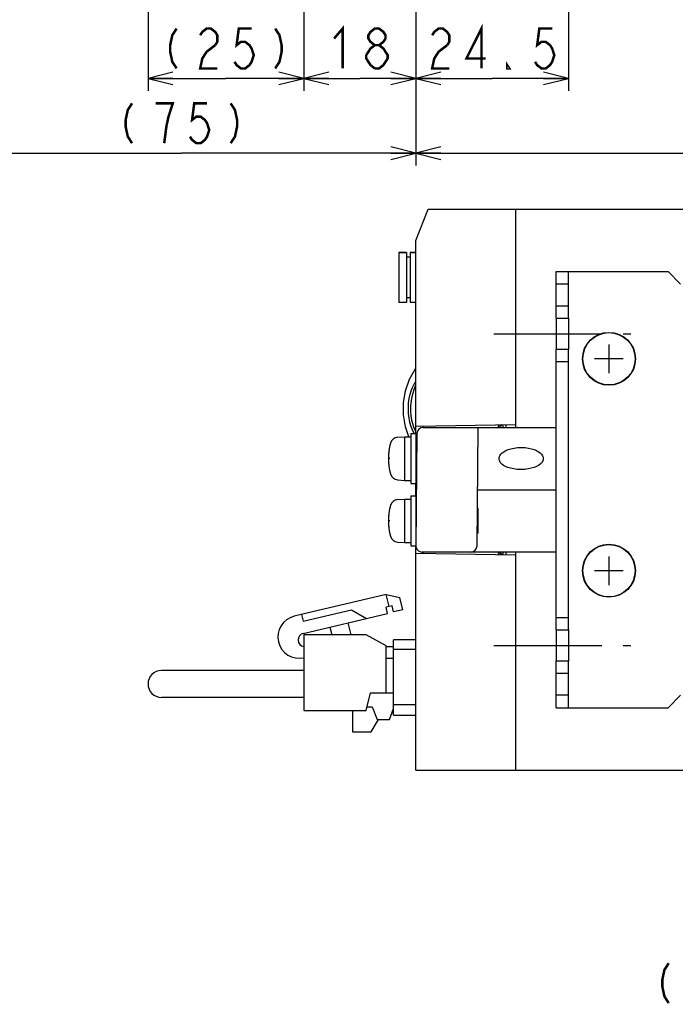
# Model space of a CAD drawing. Extents: x 58 to 816, y 33 to 569.
# Tile 15 of 24: x 540 to 645, y 87 to 245. Entities that reach past the tile are written whole.
import ezdxf

# ---------------------------------------------------------------- set-up
doc = ezdxf.new("R2010")
doc.units = 0
doc.header["$LTSCALE"] = 46.2
doc.linetypes.add('CENTER', pattern=[0.6, 0.375, -0.075, 0.075, -0.075])
doc.linetypes.add('HIDDEN', pattern=[0.2, 0.1, -0.1])
doc.layers.get('0').update_dxf_attribs({"linetype": 'CONTINUOUS'})
for name, color, linetype in [('ALL_AXIS', 7, 'CONTINUOUS'), ('ALL_CURVE', 7, 'CONTINUOUS'), ('ALL_FEATURES', 7, 'CONTINUOUS'), ('ALL_NOTE', 7, 'CONTINUOUS'), ('DEFAULT_2', 8, 'HIDDEN')]:
    doc.layers.add(name, color=color, linetype=linetype)
doc.dimstyles.get("Standard").update_dxf_attribs({"dimtxt": 2.5, "dimasz": 2.5, "dimexe": 1.25, "dimexo": 0.625, "dimtad": 1, "dimcen": 2.5, "dimazin": 3, "dimtfac": 1, "dimtmove": 0, "dimatfit": 3})

# ---------------------------------------------------------------- blocks, each defined once
blk = doc.blocks.new('_OPEN')
at = {"color": 0, "linetype": 'BYBLOCK'}
for p, q in [((0, 0), (-1, 0.25)), ((-1, -0.25), (0, 0)), ((-1, 0), (0, 0))]:
    blk.add_line(p, q, dxfattribs=at)
blk = doc.blocks.new('*D0')
at = {"color": 2, "linetype": 'CONTINUOUS'}
for p, q in [((603.125, 265), (603.125, 222)), ((783.125, 265), (783.125, 222)), ((603.125, 224), (693.125, 224)), ((783.125, 224), (693.125, 224))]:
    blk.add_line(p, q, dxfattribs=at)
at = {"color": 2, "linetype": 'CONTINUOUS', "xscale": 4, "yscale": 4, "zscale": 4, "rotation": 180}
blk.add_blockref('_OPEN', (603.125, 224), dxfattribs=at)
at = {"color": 2, "linetype": 'CONTINUOUS', "xscale": 4, "yscale": 4, "zscale": 4}
blk.add_blockref('_OPEN', (783.125, 224), dxfattribs=at)
blk = doc.blocks.new('*D1')
at = {"color": 2, "linetype": 'CONTINUOUS'}
for p, q in [((560.145, 318.05), (560.145, 234)), ((585.145, 280), (585.145, 234)), ((560.145, 236), (572.645, 236)), ((585.145, 236), (572.645, 236))]:
    blk.add_line(p, q, dxfattribs=at)
at = {"color": 2, "linetype": 'CONTINUOUS', "xscale": 4, "yscale": 4, "zscale": 4, "rotation": 180}
blk.add_blockref('_OPEN', (560.145, 236), dxfattribs=at)
at = {"color": 2, "linetype": 'CONTINUOUS', "xscale": 4, "yscale": 4, "zscale": 4}
blk.add_blockref('_OPEN', (585.145, 236), dxfattribs=at)
blk = doc.blocks.new('*D2')
at = {"color": 2, "linetype": 'CONTINUOUS'}
for p, q in [((585.145, 280), (585.145, 234)), ((603.125, 265), (603.125, 234)), ((585.145, 236), (594.135, 236)), ((603.125, 236), (594.135, 236))]:
    blk.add_line(p, q, dxfattribs=at)
at = {"color": 2, "linetype": 'CONTINUOUS', "xscale": 4, "yscale": 4, "zscale": 4, "rotation": 180}
blk.add_blockref('_OPEN', (585.145, 236), dxfattribs=at)
at = {"color": 2, "linetype": 'CONTINUOUS', "xscale": 4, "yscale": 4, "zscale": 4}
blk.add_blockref('_OPEN', (603.125, 236), dxfattribs=at)
blk = doc.blocks.new('*D6')
at = {"color": 2, "linetype": 'CONTINUOUS'}
for p, q in [((603.125, 265), (603.125, 222)), ((527.875, 235.5), (527.875, 222)), ((527.875, 224), (565.5, 224)), ((603.125, 224), (565.5, 224))]:
    blk.add_line(p, q, dxfattribs=at)
at = {"color": 2, "linetype": 'CONTINUOUS', "xscale": 4, "yscale": 4, "zscale": 4, "rotation": 180}
blk.add_blockref('_OPEN', (527.875, 224), dxfattribs=at)
at = {"color": 2, "linetype": 'CONTINUOUS', "xscale": 4, "yscale": 4, "zscale": 4}
blk.add_blockref('_OPEN', (603.125, 224), dxfattribs=at)
blk = doc.blocks.new('*D16')
at = {"color": 2, "linetype": 'CONTINUOUS'}
for p, q in [((603.125, 265), (603.125, 234)), ((627.625, 254.5), (627.625, 234)), ((603.125, 236), (615.375, 236)), ((627.625, 236), (615.375, 236))]:
    blk.add_line(p, q, dxfattribs=at)
at = {"color": 2, "linetype": 'CONTINUOUS', "xscale": 4, "yscale": 4, "zscale": 4, "rotation": 180}
blk.add_blockref('_OPEN', (603.125, 236), dxfattribs=at)
at = {"color": 2, "linetype": 'CONTINUOUS', "xscale": 4, "yscale": 4, "zscale": 4}
blk.add_blockref('_OPEN', (627.625, 236), dxfattribs=at)

msp = doc.modelspace()

# ---------------------------------------------------------------- linework, layer by layer
at = {"color": 7, "linetype": 'CONTINUOUS'}
for p, q in [((613.125, 163), (613.125, 167)), ((616.887, 159.661), (616.887, 159.56))]:
    msp.add_line(p, q, dxfattribs=at)
at = {"color": 2, "linetype": 'CONTINUOUS', "const_width": 0.4}
for points in [[(564.733, 244), (564.045, 242.933), (563.701, 241.333), (563.701, 240.267), (564.045, 238.667), (564.733, 237.6)], [(568.517, 242.933), (568.861, 243.467), (569.549, 244), (570.237, 244), (570.925, 243.467), (571.269, 242.933), (571.269, 241.867), (570.925, 241.333)], [(576.773, 244), (574.709, 244), (574.365, 241.333), (575.053, 241.867), (575.741, 241.867), (576.429, 241.333), (576.773, 240.8), (577.117, 239.733), (576.773, 238.667), (576.429, 238.133), (575.741, 237.6), (575.053, 237.6), (574.365, 238.133), (574.021, 238.667)], [(580.557, 244), (581.245, 242.933), (581.589, 241.333), (581.589, 240.267), (581.245, 238.667), (580.557, 237.6)], [(590.007, 242.4), (591.383, 244), (591.383, 237.6)], [(596.543, 241.333), (595.855, 241.867), (595.511, 242.4), (595.511, 242.933), (595.855, 243.467), (596.543, 244), (597.231, 244), (597.919, 243.467), (598.263, 242.933), (598.263, 242.4), (597.919, 241.867), (597.231, 241.333)], [(605.743, 242.933), (606.087, 243.467), (606.775, 244), (607.463, 244), (608.151, 243.467), (608.495, 242.933), (608.495, 241.867), (608.151, 241.333)], [(613.655, 237.6), (613.655, 244), (611.247, 239.2), (614.343, 239.2)], [(625.007, 244), (622.943, 244), (622.599, 241.333), (623.287, 241.867), (623.975, 241.867), (624.663, 241.333), (625.007, 240.8), (625.351, 239.733), (625.007, 238.667), (624.663, 238.133), (623.975, 237.6), (623.287, 237.6), (622.599, 238.133), (622.255, 238.667)], [(570.925, 241.333), (569.549, 240.267), (568.861, 239.2), (568.517, 237.6), (571.269, 237.6)], [(595.167, 239.733), (595.855, 240.8), (596.543, 241.333), (597.231, 241.333), (597.919, 240.8), (598.263, 240.267), (598.607, 239.733), (598.607, 239.2), (598.263, 238.667), (597.919, 238.133), (597.231, 237.6), (596.543, 237.6)], [(608.151, 241.333), (606.775, 240.267), (606.087, 239.2), (605.743, 237.6), (608.495, 237.6)], [(596.543, 237.6), (595.855, 238.133), (595.511, 238.667), (595.167, 239.2), (595.167, 239.733)], [(618.127, 237.6), (617.783, 237.6), (617.783, 238.133), (618.127, 237.6)], [(557.588, 232), (556.9, 230.933), (556.556, 229.333), (556.556, 228.267), (556.9, 226.667), (557.588, 225.6)], [(562.748, 225.6), (563.092, 228.267), (563.436, 229.867), (563.78, 230.933), (564.124, 232), (561.372, 232)], [(569.628, 232), (567.564, 232), (567.22, 229.333), (567.908, 229.867), (568.596, 229.867), (569.284, 229.333), (569.628, 228.8), (569.972, 227.733), (569.628, 226.667), (569.284, 226.133), (568.596, 225.6), (567.908, 225.6), (567.22, 226.133), (566.876, 226.667)], [(573.412, 232), (574.1, 230.933), (574.444, 229.333), (574.444, 228.267), (574.1, 226.667), (573.412, 225.6)]]:
    msp.add_lwpolyline(points, dxfattribs=at)
at = {"layer": 'ALL_AXIS', "color": 7, "linetype": 'CONTINUOUS'}
for p, q in [((600.425, 208.05), (600.425, 200.05)), ((600.425, 208.05), (601.625, 208.05)), ((602.225, 208.05), (603.125, 208.05)), ((627.625, 197.5), (627.625, 192.5)), ((602.325, 179), (602.325, 171)), ((602.325, 179), (603.125, 179)), ((603.125, 179), (603.125, 171)), ((600.206, 178.402), (601.325, 178.5)), ((601.325, 178.5), (601.325, 171.5)), ((601.325, 178.5), (602.325, 178.5)), ((603.125, 176.773), (603.271, 176.773)), ((603.125, 173.227), (603.24, 173.227)), ((600.206, 171.598), (601.325, 171.5)), ((601.325, 171.5), (602.325, 171.5)), ((602.325, 171), (603.125, 171)), ((600.206, 168.402), (601.325, 168.5)), ((601.325, 168.5), (601.325, 161.5)), ((601.325, 168.5), (602.325, 168.5)), ((602.325, 169), (602.325, 161)), ((602.325, 169), (603.125, 169)), ((603.125, 169), (603.125, 161.009)), ((603.125, 166.773), (603.184, 166.773)), ((603.125, 163.227), (603.153, 163.227)), ((600.206, 161.598), (601.325, 161.5)), ((601.325, 161.5), (602.325, 161.5)), ((602.325, 161), (603.125, 161)), ((627.625, 147.5), (627.625, 142.5)), ((585.145, 146.725), (585.145, 134.575)), ((595.145, 146.725), (585.145, 146.725)), ((598.345, 144.925), (595.145, 146.725)), ((595.145, 134.575), (595.845, 137.375)), ((585.145, 134.575), (595.145, 134.575)), ((592.945, 134.575), (592.945, 131.125)), ((592.945, 131.125), (595.945, 131.125))]:
    msp.add_line(p, q, dxfattribs=at)
at = {"layer": 'ALL_AXIS', "color": 3, "linetype": 'CONTINUOUS'}
for p, q in [((625.625, 197.5), (625.625, 192.5)), ((625.625, 147.5), (625.625, 142.5))]:
    msp.add_line(p, q, dxfattribs=at)
at = {"layer": 'ALL_AXIS', "color": 7, "linetype": 'CENTER'}
for p, q in [((615.625, 195), (637.625, 195)), ((615.625, 145), (637.625, 145))]:
    msp.add_line(p, q, dxfattribs=at)
at = {"layer": 'ALL_AXIS', "color": 7, "linetype": 'CONTINUOUS'}
for points in [[(602.89, 179), (602.747, 179.244), (602.53, 179.711), (602.336, 180.239), (602.17, 180.833), (602.041, 181.495), (601.956, 182.233), (601.926, 183.047), (601.964, 183.881), (602.061, 184.643), (602.202, 185.307), (602.374, 185.89), (602.571, 186.403), (602.786, 186.853), (603.019, 187.244), (603.125, 187.386)], [(619.993, 173.227), (619.379, 173.254), (618.831, 173.326), (618.345, 173.432), (617.915, 173.566), (617.54, 173.725), (617.218, 173.905), (616.95, 174.105), (616.739, 174.321), (616.59, 174.55), (616.506, 174.779), (616.482, 175.001), (616.515, 175.223), (616.608, 175.452), (616.765, 175.678), (616.983, 175.893), (617.256, 176.092), (617.582, 176.272), (617.962, 176.431), (618.397, 176.566), (618.889, 176.673), (619.442, 176.745), (620.062, 176.773)], [(620.062, 176.773), (620.676, 176.746), (621.223, 176.674), (621.71, 176.568), (622.14, 176.434), (622.515, 176.275), (622.837, 176.095), (623.105, 175.895), (623.316, 175.679), (623.465, 175.45), (623.549, 175.221), (623.572, 174.999), (623.54, 174.777), (623.447, 174.548), (623.289, 174.322), (623.072, 174.107), (622.799, 173.908), (622.472, 173.728), (622.092, 173.569), (621.658, 173.434), (621.166, 173.327), (620.613, 173.255), (619.993, 173.227)]]:
    msp.add_lwpolyline(points, dxfattribs=at)
for centre, radius in [((634.125, 191), 4.25), ((634.125, 191), 4.2), ((634.125, 157), 4.25), ((634.125, 157), 4.2)]:
    msp.add_circle(centre, radius, dxfattribs=at)
for centre, radius, start, end in [((607.725, 175), 9, 164.11915, 195.88085), ((600.319, 177.107), 1.3, 95, 164.11915), ((600.319, 172.893), 1.3, 195.88085, 265), ((600.319, 167.107), 1.3, 95, 164.11915), ((607.725, 165), 9, 164.11915, 195.88085), ((600.319, 162.893), 1.3, 195.88085, 265), ((584.402, 146.358), 3.415, 103.36311, 282.56929), ((585.298, 145.889), 1.078, 103.36311, 261.15427)]:
    msp.add_arc(centre, radius, start, end, dxfattribs=at)
at = {"layer": 'ALL_CURVE', "color": 40, "linetype": 'CONTINUOUS'}
for p, q in [((634.125, 193.3), (634.125, 188.7)), ((636.425, 191), (631.825, 191)), ((598.973, 175), (598.725, 175)), ((598.973, 165), (598.725, 165)), ((634.125, 159.3), (634.125, 154.7)), ((636.425, 157), (631.825, 157))]:
    msp.add_line(p, q, dxfattribs=at)
for centre in [(607.725, 175), (607.725, 165)]:
    msp.add_arc(centre, 9, 166.5066, 193.4934, dxfattribs=at)
at = {"layer": 'ALL_FEATURES', "color": 7, "linetype": 'CONTINUOUS'}
for p, q in [((603.125, 210), (605.125, 215)), ((605.125, 215), (778.125, 215)), ((619.125, 215), (619.125, 180)), ((603.125, 179), (603.125, 210)), ((601.625, 208.05), (600.425, 208.05)), ((601.625, 208.05), (601.625, 200.05)), ((602.225, 207.3), (601.625, 207.3)), ((602.225, 208.05), (602.225, 200.05)), ((603.125, 208.05), (602.225, 208.05)), ((625.625, 205), (643.625, 205)), ((627.625, 197.5), (627.625, 205)), ((645.625, 203), (643.625, 205)), ((627.625, 203), (625.625, 203)), ((602.225, 200.8), (601.625, 200.8)), ((601.625, 200.05), (600.425, 200.05)), ((603.125, 200.05), (602.225, 200.05)), ((625.625, 199.5), (627.625, 199.5)), ((625.625, 197.5), (627.625, 197.5)), ((627.625, 192.5), (625.625, 192.5)), ((627.625, 147.5), (627.625, 192.5)), ((627.625, 190.5), (625.625, 190.5)), ((603.125, 180.2), (619.125, 180.479)), ((604.325, 180), (604.325, 180.221)), ((616.325, 180.43), (616.325, 180.018)), ((616.625, 180.436), (616.625, 180.129)), ((617.125, 180), (617.125, 180.444)), ((617.625, 180), (617.625, 180.453)), ((603.291, 179.009), (603.134, 161.009)), ((604.291, 180), (625.625, 180)), ((612.959, 160.991), (613.125, 180)), ((603.125, 169), (603.125, 171)), ((613.038, 170), (625.625, 170)), ((603.125, 125), (603.125, 161.009)), ((603.125, 159.8), (619.125, 159.521)), ((625.625, 160), (604.134, 160)), ((604.325, 159.779), (604.325, 160)), ((616.325, 159.982), (616.325, 159.57)), ((616.625, 159.871), (616.625, 159.564)), ((617.125, 159.556), (617.125, 160)), ((617.625, 159.547), (617.625, 160)), ((619.125, 160), (619.125, 125)), ((598.387, 153.19), (583.613, 149.68)), ((598.85, 151.244), (598.387, 153.19)), ((598.387, 153.19), (600.564, 152.679)), ((601.027, 150.733), (600.564, 152.679)), ((585.021, 148.884), (592.804, 150.733)), ((585.049, 146.938), (598.594, 150.156)), ((592.804, 150.733), (595.189, 149.347)), ((599.336, 151.36), (598.363, 151.129)), ((598.594, 150.156), (598.363, 151.129)), ((599.567, 150.387), (599.336, 151.36)), ((601.027, 150.733), (599.567, 150.387)), ((584.766, 149.954), (585.021, 148.884)), ((592.728, 146.725), (592.27, 148.653)), ((625.625, 149.5), (627.625, 149.5)), ((589.351, 147.96), (589.645, 146.725)), ((625.625, 147.5), (627.625, 147.5)), ((599.545, 133.8), (599.545, 145.9)), ((603.125, 145.9), (599.545, 145.9)), ((598.345, 137.375), (598.345, 144.925)), ((598.345, 144.835), (599.545, 144.835)), ((599.545, 144.4), (603.125, 144.4)), ((599.545, 142.925), (598.345, 142.925)), ((627.625, 142.5), (625.625, 142.5)), ((627.625, 135), (627.625, 142.5)), ((585.145, 140.975), (562.295, 140.975)), ((627.625, 140.5), (625.625, 140.5)), ((585.145, 136.675), (562.295, 136.675)), ((595.845, 137.375), (599.545, 137.375)), ((627.625, 137), (625.625, 137)), ((643.625, 135), (645.625, 137)), ((595.285, 135.135), (596.145, 135.135)), ((596.145, 135.135), (596.895, 133.135)), ((598.895, 133.135), (599.545, 134.868)), ((603.125, 135.5), (599.545, 135.5)), ((625.625, 135), (643.625, 135)), ((595.945, 131.125), (597.148, 133.135)), ((596.895, 133.135), (598.895, 133.135)), ((599.545, 133.8), (603.125, 133.8)), ((603.125, 125), (778.125, 125))]:
    msp.add_line(p, q, dxfattribs=at)
at = {"layer": 'ALL_FEATURES', "color": 3, "linetype": 'CONTINUOUS'}
for p, q in [((625.625, 197.5), (625.625, 205)), ((625.625, 147.5), (625.625, 192.5)), ((625.625, 135), (625.625, 142.5))]:
    msp.add_line(p, q, dxfattribs=at)
at = {"layer": 'ALL_FEATURES', "color": 7, "linetype": 'CONTINUOUS'}
for points in [[(602.012, 178.5), (601.457, 180.111), (601.16, 182.03), (601.16, 183.97), (601.457, 185.889), (602.097, 187.746), (603.125, 189.5)], [(603.125, 179.3), (603.004, 179.547), (602.815, 180.026), (602.647, 180.568), (602.506, 181.179), (602.402, 181.861), (602.346, 182.625), (602.349, 183.455), (602.417, 184.252), (602.532, 184.943), (602.681, 185.548), (602.854, 186.077), (603.043, 186.54), (603.125, 186.705)]]:
    msp.add_lwpolyline(points, dxfattribs=at)
for centre, radius, start, end in [((616.142, 181), 1, 269.9996, 326.01987), ((604.291, 179), 1, 90, 179.5), ((604.134, 161), 1, 179.5, 270), ((611.959, 161), 1, 270, 359.5), ((616.142, 159), 1, 33.96593, 90.00188), ((562.295, 138.825), 2.15, 90, 270)]:
    msp.add_arc(centre, radius, start, end, dxfattribs=at)
at = {"layer": 'ALL_NOTE', "color": 2, "linetype": 'CONTINUOUS', "const_width": 0.4}
msp.add_lwpolyline([(643.71, 94.016), (643.022, 92.949), (642.678, 91.349), (642.678, 90.283), (643.022, 88.683), (643.71, 87.616)], dxfattribs=at)
at = {"layer": 'DEFAULT_2', "color": 8, "linetype": 'HIDDEN'}
for p, q in [((603.273, 177), (603.125, 177)), ((603.238, 173), (603.125, 173)), ((603.186, 167), (603.125, 167)), ((613.125, 167), (613.012, 167)), ((603.151, 163), (603.125, 163)), ((613.125, 163), (612.977, 163))]:
    msp.add_line(p, q, dxfattribs=at)

# ---------------------------------------------------------------- dimensions: what is measured, and where the dimension line sits
at = {"color": 2, "linetype": 'CONTINUOUS'}
for base, p1, p2, picture, middle in [((560.145, 236), (585.145, 280), (560.145, 318.05), '*D1', (561.637, 237.6)), ((603.125, 224), (783.125, 265), (603.125, 265), '*D0', (684.869, 225.6)), ((603.125, 236), (627.625, 254.5), (603.125, 265), '*D16', (604.367, 237.6))]:
    dim = msp.add_linear_dim(base=base, p1=p1, p2=p2, angle=180, dimstyle='Standard', dxfattribs=at)
    dim.commit()
    dim.dimension.update_dxf_attribs({"geometry": picture, "text_midpoint": middle, "dimtype": 128})
for base, p1, picture, middle in [((603.125, 236), (585.145, 280), '*D2', (588.631, 237.6)), ((603.125, 224), (527.875, 235.5), '*D6', (554.492, 225.6))]:
    dim = msp.add_linear_dim(base=base, p1=p1, p2=(603.125, 265), dimstyle='Standard', dxfattribs=at)
    dim.commit()
    dim.dimension.update_dxf_attribs({"geometry": picture, "text_midpoint": middle, "dimtype": 128})

doc.saveas('drawing.dxf')
